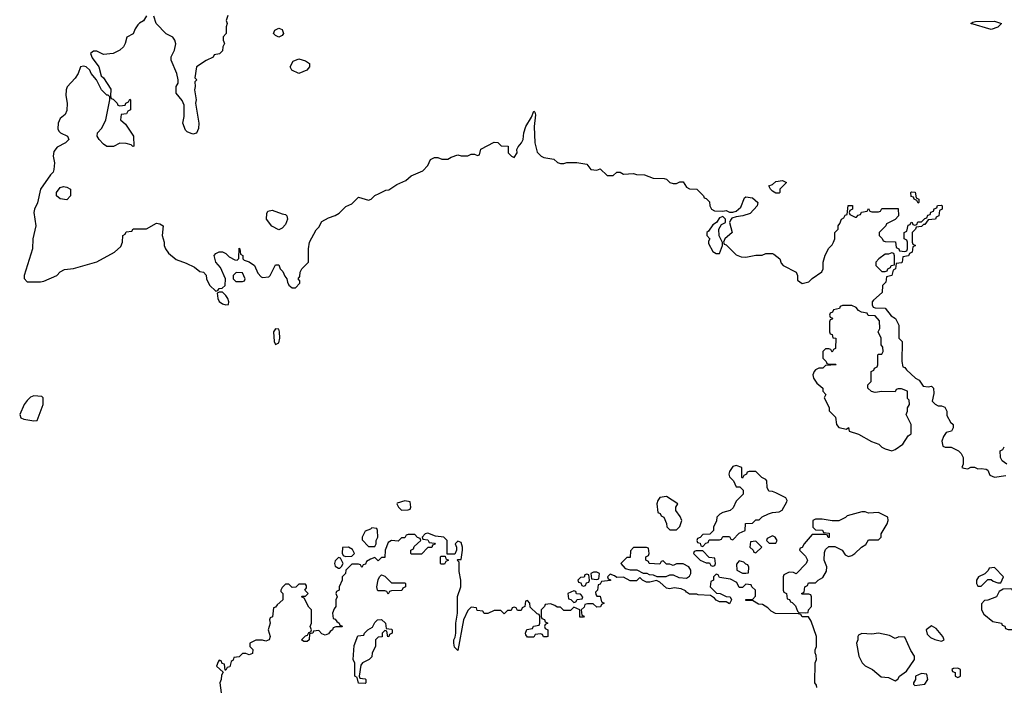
# Model space of a CAD drawing. Header units: inches. Extents: x 1980008 to 2252673, y 74414 to 260562.
# Tile 11 of 228: x 2091565 to 2097510, y 92383 to 96414. Entities that reach past the tile are written whole.
import ezdxf

# ---------------------------------------------------------------- set-up
doc = ezdxf.new("R2010")
doc.units = ezdxf.units.IN
doc.header["$MEASUREMENT"] = 0
doc.layers.add('C0099', color=7, linetype='Continuous')

msp = doc.modelspace()

# ---------------------------------------------------------------- linework, layer by layer
at = {"layer": 'C0099', "color": 5, "elevation": 40}
for points in [[(2092330, 96438), (2092313.2, 96406.8), (2092287.5, 96392.5), (2092278, 96382), (2092262, 96358), (2092250, 96328.7), (2092211.3, 96308.7), (2092201, 96270), (2092190.8, 96250), (2092170, 96229.2), (2092130, 96209.3), (2092070, 96204), (2092030, 96224), (2092010, 96224), (2091991.3, 96210), (2092003, 96183), (2092042.8, 96130), (2092056, 96076), (2092070, 96062), (2092114.4, 95994.4), (2092112.7, 95952.7), (2092118, 95938), (2092130, 95934), (2092154, 95910), (2092158, 95898), (2092170, 95894), (2092202, 95898), (2092206, 95910), (2092222, 95918), (2092230, 95934), (2092234, 95930), (2092234, 95870), (2092218, 95862), (2092210, 95846), (2092178, 95842), (2092174, 95810), (2092203.6, 95783.6), (2092251.3, 95710), (2092254, 95650), (2092248.4, 95648.4), (2092238, 95658), (2092207.3, 95667.3), (2092170, 95668), (2092131.1, 95648.8), (2092090, 95648), (2092070, 95662), (2092045.2, 95690), (2092033.2, 95710), (2092034, 95730), (2092060.1, 95759.9), (2092085.2, 95810), (2092108.7, 95930), (2092108, 95948), (2092098, 95958), (2092090, 95958), (2092059, 95990), (2092028.7, 96050), (2091995.3, 96090), (2091988.7, 96110), (2091966, 96130), (2091950, 96134), (2091931.3, 96128.7), (2091918, 96090), (2091899.8, 96060.2), (2091850.9, 96009.1), (2091844.7, 95990), (2091842.8, 95957.2), (2091850.8, 95910), (2091850, 95866), (2091838.8, 95841.2), (2091810, 95818), (2091796, 95790), (2091795.3, 95755.3), (2091801.4, 95741.4), (2091812, 95730), (2091854, 95710), (2091862, 95690), (2091842, 95670), (2091790, 95644), (2091770, 95618), (2091766.8, 95590), (2091774, 95550), (2091771.1, 95508.8), (2091766, 95494), (2091750, 95478), (2091690.7, 95390), (2091672.7, 95307.3), (2091654.8, 95270), (2091651, 95250), (2091662.8, 95170), (2091644.9, 95090), (2091642.8, 95030), (2091591, 94870), (2091591.3, 94851.3), (2091610, 94832), (2091690, 94831), (2091710, 94836), (2091788, 94870), (2091809.1, 94890.9), (2091835.3, 94904.7), (2091890, 94911.3), (2092030, 94951), (2092138, 95010), (2092174.6, 95045.4), (2092186, 95070), (2092188.4, 95111.6), (2092202, 95118), (2092207.3, 95132.7), (2092242, 95138), (2092250, 95152), (2092330, 95152), (2092390, 95184.7), (2092410, 95182), (2092432, 95170), (2092424.7, 95110), (2092438, 95070), (2092438, 95050), (2092444.7, 95030), (2092463.5, 95003.5), (2092510, 94966), (2092570, 94944.7), (2092619.8, 94919.8), (2092652.7, 94892.7), (2092674, 94890), (2092691.3, 94871.3), (2092692, 94850), (2092711.1, 94811.2), (2092750, 94774), (2092762, 94778), (2092768.4, 94791.6), (2092787.3, 94792.7), (2092806, 94810), (2092808, 94850), (2092778, 94918), (2092749.1, 94949.1), (2092738, 94990), (2092750, 95002), (2092770, 95012), (2092790, 95012), (2092810, 95002), (2092830, 94982), (2092863.6, 94963.6), (2092878, 94962), (2092887.3, 94972.7), (2092890, 95034), (2092894, 95030), (2092898, 94998), (2092912, 94990), (2092912, 94970), (2092921, 94961), (2092950, 94951.3), (2092982, 94930), (2093003.6, 94883.6), (2093022, 94862), (2093030, 94858), (2093070, 94862), (2093078, 94870), (2093110, 94934), (2093130, 94934), (2093138, 94910), (2093153.4, 94893.4), (2093165.2, 94865.2), (2093178, 94850), (2093181, 94830), (2093190, 94812), (2093210, 94794), (2093230, 94794), (2093256.4, 94823.6), (2093256.4, 94836.4), (2093246, 94850), (2093256.4, 94863.6), (2093258, 94890), (2093268, 94910), (2093308, 94950), (2093308, 95030), (2093315.3, 95070), (2093354.6, 95145.4), (2093370, 95162), (2093390, 95196), (2093430, 95218), (2093470, 95231.3), (2093493.6, 95246.4), (2093534.6, 95285.4), (2093570, 95302), (2093610, 95342), (2093670, 95324.7), (2093686, 95330), (2093710, 95352), (2093734.6, 95365.4), (2093775.3, 95384.7), (2093792.9, 95387.1), (2093842, 95418), (2093896, 95444), (2093929.2, 95470.8), (2093998, 95502), (2094030, 95534), (2094046, 95570), (2094070, 95582), (2094090, 95582), (2094112.7, 95572.7), (2094150, 95572), (2094170, 95584.7), (2094210, 95598), (2094230, 95591.3), (2094270, 95592), (2094290, 95602), (2094310, 95602), (2094330, 95594), (2094342, 95598), (2094350, 95632), (2094430, 95674), (2094451.6, 95671.6), (2094472.7, 95652.7), (2094514, 95650), (2094514, 95610), (2094534, 95590), (2094550, 95582), (2094568, 95610), (2094566, 95630), (2094573.6, 95646.4), (2094594, 95670), (2094604, 95690), (2094609.3, 95730), (2094621.2, 95770), (2094654.6, 95825.4), (2094670, 95862), (2094676, 95856), (2094678.8, 95838.8), (2094670.9, 95769.1), (2094676, 95670), (2094690, 95614), (2094714, 95590), (2094730, 95582), (2094790, 95572), (2094811.6, 95551.6), (2094830, 95544.7), (2094850, 95544.7), (2094869, 95551), (2094929.1, 95550.9), (2094990, 95542), (2095014, 95510), (2095050, 95504.7), (2095070, 95514), (2095112.7, 95472.7), (2095147.3, 95472.7), (2095170, 95494), (2095190, 95494), (2095210, 95482), (2095270, 95484.7), (2095290, 95478.8), (2095338, 95478), (2095390, 95458), (2095455.3, 95455.3), (2095470.9, 95450.9), (2095491.1, 95431.2), (2095510, 95424.7), (2095530, 95424.7), (2095550, 95434), (2095570, 95434), (2095590, 95402), (2095610, 95392), (2095654, 95390), (2095694, 95350), (2095698, 95338), (2095710, 95334), (2095730, 95314), (2095732, 95290), (2095742, 95270), (2095759.6, 95259.6), (2095810, 95258), (2095830, 95262), (2095850, 95252), (2095870, 95251.3), (2095890, 95258), (2095918.6, 95281.4), (2095941.2, 95338.8), (2095950, 95344.7), (2095990, 95338), (2096022, 95310), (2096018, 95290), (2095976, 95244), (2095930.9, 95229.1), (2095890, 95224), (2095865.4, 95214.6), (2095856, 95204), (2095851, 95189), (2095866, 95130), (2095822, 95090), (2095814, 95070), (2095818, 95058), (2095830, 95054), (2095890, 94994.8), (2095922, 94982), (2095950, 94980.7), (2096010, 94991.3), (2096048.4, 94991.6), (2096070, 95002), (2096110, 95002), (2096118, 94998), (2096154, 94970), (2096163.6, 94943.6), (2096174, 94930), (2096254, 94890), (2096262, 94870), (2096262, 94842), (2096290, 94822), (2096330, 94832), (2096348.9, 94851.2), (2096408.9, 94891.2), (2096415.3, 94910), (2096415.3, 94950), (2096428.9, 94991.2), (2096450, 95034), (2096470, 95054), (2096478, 95070), (2096486, 95090), (2096486, 95130), (2096506, 95150), (2096506, 95170), (2096516.4, 95183.6), (2096526, 95210), (2096542, 95218), (2096550, 95234), (2096562, 95238), (2096567.3, 95292.7), (2096592.7, 95292.7), (2096594, 95270), (2096578, 95262), (2096574, 95250), (2096578, 95238), (2096610, 95222), (2096618, 95222), (2096627.3, 95232.7), (2096642, 95238), (2096647.3, 95252.7), (2096682, 95258), (2096690, 95274), (2096698, 95258), (2096710, 95254), (2096750, 95254), (2096762, 95258), (2096770, 95274), (2096870, 95274), (2096872, 95230), (2096850, 95208), (2096798, 95182), (2096794, 95170), (2096754, 95130), (2096754, 95110), (2096772.7, 95092.7), (2096778, 95078), (2096790, 95074), (2096852.7, 95072.7), (2096858, 95038), (2096874, 95030), (2096878, 95018), (2096910, 95014), (2096922, 95018), (2096926, 95030), (2096926, 95070), (2096922, 95082), (2096906, 95090), (2096906, 95130), (2096922, 95138), (2096930, 95174), (2096942, 95178), (2096948.4, 95191.6), (2096954, 95190), (2096958, 95178), (2096970, 95174), (2096982, 95178), (2096987.3, 95192.7), (2097010, 95194), (2097030, 95214), (2097042, 95218), (2097047.3, 95232.7), (2097062, 95238), (2097067.3, 95252.7), (2097082, 95258), (2097087.3, 95272.7), (2097102, 95278), (2097107.3, 95292.7), (2097130, 95294), (2097134, 95290), (2097134, 95270), (2097118, 95262), (2097114, 95230), (2097098, 95222), (2097094, 95210), (2097050, 95206), (2097030, 95178), (2097022, 95178), (2097010, 95166), (2096978, 95162), (2096974, 95150), (2096954, 95130), (2096954, 95070), (2096958, 95058), (2096974, 95050), (2096958, 95042), (2096954, 95010), (2096938, 95002), (2096931.6, 94988.4), (2096898, 94982), (2096894, 94950), (2096890, 94946), (2096858, 94942), (2096854, 94910), (2096838, 94902), (2096831.6, 94868.4), (2096798, 94862), (2096794, 94830), (2096774, 94810), (2096772.7, 94767.3), (2096719.6, 94720.4), (2096712, 94710), (2096712.7, 94692.7), (2096718, 94678), (2096730, 94674), (2096790, 94672), (2096826.8, 94626.8), (2096852, 94610), (2096874, 94570), (2096874, 94490), (2096894, 94470), (2096892, 94350), (2096898, 94318), (2096910, 94314), (2096919.6, 94299.6), (2096974, 94250), (2096996.9, 94236.9), (2097021, 94201), (2097050, 94198), (2097070, 94202), (2097082, 94190), (2097083.6, 94156.4), (2097074, 94110), (2097091.6, 94091.6), (2097110, 94082), (2097130, 94082), (2097150, 94074), (2097162, 94050), (2097163.6, 94023.6), (2097184.7, 93984.7), (2097202, 93970), (2097202, 93950), (2097191.1, 93928.8), (2097158, 93922), (2097143.6, 93896.4), (2097132, 93870), (2097138, 93838), (2097152.7, 93832.7), (2097190, 93832), (2097234, 93810), (2097250, 93794), (2097262, 93770), (2097262, 93730), (2097254, 93710), (2097265.4, 93705.4), (2097290, 93702), (2097308.4, 93711.6), (2097330, 93712), (2097350, 93702), (2097370, 93704.7), (2097399.6, 93699.6), (2097410, 93694), (2097423.5, 93663.5), (2097450, 93651), (2097519, 93661)], [(2092821, 96439), (2092812, 96410), (2092818, 96390), (2092811.3, 96370), (2092812, 96330), (2092794, 96310), (2092794, 96290), (2092802, 96270), (2092792, 96250), (2092790, 96226), (2092771.6, 96208.4), (2092738, 96202), (2092732.7, 96187.3), (2092690, 96168), (2092632, 96130), (2092622, 96062), (2092634, 96050), (2092622, 96038), (2092624.7, 96010), (2092621, 95990), (2092630.7, 95929.3), (2092626, 95910), (2092646, 95790), (2092643.6, 95756.4), (2092631.6, 95728.4), (2092610, 95722), (2092576.5, 95736.5), (2092566, 95746), (2092548.9, 95788.8), (2092557.2, 95830), (2092558, 95898), (2092545.6, 95925.6), (2092508.7, 95970), (2092509, 96010), (2092522, 96030), (2092522, 96050), (2092513.2, 96090), (2092479, 96170), (2092479, 96190), (2092499, 96230), (2092508.4, 96268.4), (2092502, 96290), (2092490, 96308), (2092450, 96328.7), (2092388.7, 96390), (2092374.6, 96434.6)], [(2097526, 93730), (2097498, 93750), (2097488, 93770), (2097486, 93810), (2097502, 93818), (2097510, 93834)], [(2096378, 92382), (2096376.4, 92396.4), (2096366, 92410), (2096368.7, 92530), (2096375.3, 92550), (2096374.6, 92574.6), (2096368.7, 92590), (2096368.7, 92610), (2096375.3, 92630), (2096375.3, 92690), (2096343.1, 92783.1), (2096328, 92808), (2096290, 92808.7), (2096282, 92822), (2096267.3, 92827.3), (2096128.4, 92828.4), (2096103.1, 92843.1), (2096083.1, 92863.1), (2096050, 92882), (2096025.6, 92885.6), (2095990, 92906), (2095950, 92906), (2095950, 92914), (2095990, 92914), (2096007.3, 92932.7), (2096008, 92970), (2095986, 92990), (2095982, 93002), (2095950, 93006), (2095930, 92986), (2095910, 92986), (2095895.3, 93015.3), (2095856.4, 93036.4), (2095790, 93046), (2095782, 93062), (2095770, 93066), (2095754, 93050), (2095754, 93030), (2095738, 93022), (2095734, 92990), (2095772, 92952), (2095794, 92950), (2095830, 92932), (2095854, 92930), (2095862, 92910), (2095850, 92886), (2095830, 92898), (2095790, 92898), (2095770, 92908), (2095760.4, 92920.4), (2095736.4, 92936.4), (2095662, 92942), (2095654, 92946), (2095610, 92946), (2095590, 92958), (2095585.6, 92965.6), (2095558, 92978), (2095516, 92984), (2095490, 92978), (2095470, 92982), (2095430, 93018), (2095410, 93028.7), (2095370, 93018), (2095350, 93018), (2095326, 93030), (2095310, 93046), (2095290, 93026), (2095250, 93026), (2095210, 93048), (2095170, 93046), (2095156.4, 93056.4), (2095130, 93066), (2095114, 93050), (2095118, 93038), (2095132.7, 93032.7), (2095132.7, 93027.3), (2095078, 93022), (2095070, 93006), (2095058, 93002), (2095054, 92970), (2095042, 92958), (2095043.6, 92943.6), (2095050, 92934), (2095070, 92934), (2095078, 92898), (2095094, 92890), (2095078, 92882), (2095071.6, 92868.4), (2095050, 92866), (2095027.3, 92887.3), (2094992.7, 92887.3), (2094978, 92882), (2094972.7, 92867.3), (2094954, 92850), (2094958, 92818), (2094972.7, 92812.7), (2094970, 92806), (2094947.3, 92807.3), (2094946, 92850), (2094910, 92866), (2094890, 92846), (2094850, 92846), (2094830, 92866), (2094810, 92866), (2094796.4, 92876.4), (2094770, 92886), (2094738, 92882), (2094734, 92870), (2094714, 92850), (2094714, 92810), (2094718, 92798), (2094732.7, 92792.7), (2094738, 92778), (2094754, 92770), (2094738, 92762), (2094734, 92750), (2094738, 92738), (2094754, 92730), (2094754, 92690), (2094747.3, 92687.3), (2094727.3, 92687.3), (2094722, 92702), (2094710, 92706), (2094678, 92702), (2094670, 92686), (2094630, 92686), (2094620.4, 92700.4), (2094618, 92710), (2094627.3, 92732.7), (2094662, 92738), (2094667.3, 92752.7), (2094702, 92758), (2094706, 92770), (2094706, 92810), (2094702, 92822), (2094690, 92826), (2094647.3, 92867.3), (2094646, 92890), (2094630, 92906), (2094618, 92902), (2094614, 92870), (2094598, 92862), (2094592.7, 92847.3), (2094570, 92846), (2094562, 92862), (2094550, 92866), (2094538, 92862), (2094532.7, 92847.3), (2094510, 92846), (2094490, 92826), (2094470, 92846), (2094430, 92846), (2094391.6, 92828.4), (2094370, 92828), (2094362, 92842), (2094327.3, 92847.3), (2094322, 92862), (2094290, 92866), (2094270, 92846), (2094244.7, 92790), (2094210, 92606), (2094190, 92626), (2094185.2, 92650), (2094185.2, 92670), (2094194, 92686), (2094199, 92710), (2094199, 92770), (2094209, 92830), (2094209.1, 92930.9), (2094229, 92990), (2094228.9, 93028.8), (2094218, 93082), (2094218, 93138), (2094206, 93150), (2094210, 93154), (2094230, 93154), (2094239, 93210), (2094239, 93230), (2094230, 93258), (2094210, 93266), (2094194, 93250), (2094202, 93230), (2094202, 93210), (2094192.7, 93187.3), (2094146, 93186), (2094146, 93270), (2094126, 93290), (2094075.3, 93295.3), (2094030, 93313.2), (2094014, 93310), (2093994, 93290), (2093998, 93278), (2094030, 93274), (2094038, 93258), (2094070, 93254), (2094072.7, 93247.3), (2094058, 93242), (2094052.7, 93227.3), (2094030, 93226), (2093990, 93186), (2093930, 93186), (2093926, 93190), (2093926, 93210), (2093942, 93218), (2093947.3, 93232.7), (2093986, 93270), (2093982, 93282), (2093967.3, 93287.3), (2093950, 93306), (2093910, 93306), (2093898, 93302), (2093890, 93286), (2093870, 93286), (2093850, 93266), (2093810, 93268.7), (2093790, 93258), (2093771.3, 93210), (2093770, 93166), (2093750, 93166), (2093730, 93146), (2093710, 93166), (2093683.6, 93156.4), (2093658, 93142), (2093652.7, 93127.3), (2093638, 93122), (2093630, 93106), (2093622, 93122), (2093610, 93126), (2093570, 93126), (2093534, 93090), (2093532, 93070), (2093512, 93050), (2093511.3, 93030), (2093494, 92990), (2093494, 92970), (2093478, 92962), (2093474, 92950), (2093482, 92930), (2093474, 92910), (2093474, 92870), (2093463.6, 92856.4), (2093454, 92830), (2093458, 92798), (2093470, 92794), (2093479.6, 92779.6), (2093494, 92770), (2093498, 92758), (2093510, 92754), (2093512.7, 92747.3), (2093472.7, 92747.3), (2093458, 92742), (2093454, 92730), (2093439.6, 92720.4), (2093430, 92706), (2093410, 92698), (2093390, 92706), (2093370, 92726), (2093338, 92722), (2093334, 92710), (2093314, 92706), (2093312, 92670), (2093299.6, 92660.4), (2093280.4, 92660.4), (2093266, 92670), (2093290, 92694), (2093302, 92698), (2093310, 92714), (2093322, 92718), (2093326, 92730), (2093318, 92750), (2093326, 92770), (2093326, 92850), (2093310, 92866), (2093282, 92922), (2093266, 92930), (2093270, 92934), (2093290, 92934), (2093306, 92950), (2093286, 92970), (2093296.4, 92983.6), (2093296.4, 92996.4), (2093290, 93006), (2093250, 93006), (2093232.7, 92987.3), (2093210, 92986), (2093190, 93006), (2093170, 93006), (2093150, 92986), (2093142, 92970), (2093142, 92962), (2093154, 92950), (2093154, 92910), (2093119.6, 92880.4), (2093110, 92866), (2093098, 92862), (2093091.6, 92808.4), (2093078, 92802), (2093074, 92790), (2093078, 92770), (2093064.7, 92730), (2093078, 92690), (2093072, 92670), (2093050, 92662), (2093030, 92668), (2092990, 92668), (2092954, 92650), (2092954, 92630), (2092971.6, 92611.6), (2092970, 92586), (2092950, 92578), (2092930, 92586), (2092910, 92586), (2092890, 92566), (2092858, 92562), (2092852.7, 92547.3), (2092842, 92538), (2092832.7, 92507.3), (2092818, 92502), (2092810, 92486), (2092806, 92486), (2092802, 92522), (2092787.3, 92527.3), (2092782, 92542), (2092770, 92546), (2092763.6, 92536.4), (2092754, 92510), (2092794, 92474), (2092783.6, 92456.4), (2092782, 92430), (2092774, 92410), (2092782, 92350)]]:
    msp.add_lwpolyline(points, dxfattribs=at)
for points in [[(2097430, 96354), (2097308, 96390), (2097320.4, 96399.6), (2097336.4, 96403.6), (2097450, 96406), (2097494, 96390), (2097470, 96369)], [(2093130, 96308), (2093110, 96318), (2093098, 96330), (2093106, 96350), (2093130, 96362), (2093150, 96354), (2093158, 96330), (2093150, 96318)], [(2093250, 96088.7), (2093208.9, 96108.8), (2093198, 96130), (2093216.4, 96163.6), (2093250, 96178), (2093290, 96164.7), (2093314, 96150), (2093314, 96130), (2093298, 96110)], [(2096130, 95366), (2096110, 95378), (2096098, 95390), (2096088.7, 95410), (2096110, 95418), (2096130, 95436), (2096170, 95442), (2096179.6, 95439.6), (2096194, 95430), (2096154, 95390), (2096154, 95370), (2096150, 95366)], [(2091850, 95326.6), (2091810, 95332.3), (2091786, 95350), (2091786, 95370), (2091810, 95401), (2091830, 95406.8), (2091850, 95402.8), (2091870.7, 95390.7), (2091870.7, 95350)], [(2096990, 95306), (2096982, 95322), (2096966, 95330), (2096962, 95342), (2096947.3, 95347.3), (2096946, 95370), (2096950, 95374), (2096972.7, 95372.7), (2096978, 95338), (2096994, 95330), (2096994, 95310)], [(2093130, 95146), (2093087, 95167), (2093055.3, 95210), (2093056.4, 95243.6), (2093062, 95258), (2093090, 95264.7), (2093150, 95241), (2093170, 95238), (2093178, 95230), (2093181, 95210), (2093170, 95178), (2093150, 95155.3)], [(2095810, 95226), (2095790, 95218), (2095771.6, 95188.4), (2095750, 95175.3), (2095723.6, 95136.4), (2095714, 95130), (2095714, 95110), (2095731.3, 95090), (2095723.6, 95076.4), (2095723.6, 95063.6), (2095750, 95014), (2095770, 95002), (2095790, 95002), (2095808.7, 95050), (2095808.4, 95068.4), (2095788.9, 95108.8), (2095786, 95150), (2095803.1, 95176.9), (2095826, 95190), (2095826, 95210)], [(2096830, 95006), (2096810, 94998), (2096790, 94998), (2096752, 94970), (2096734, 94950), (2096734, 94930), (2096752, 94912), (2096770, 94894), (2096790, 94894), (2096802, 94898), (2096806, 94910), (2096822, 94918), (2096826, 94930), (2096846, 94934), (2096847.3, 94987.3), (2096842, 95002)], [(2092872.7, 94887.3), (2092854, 94870), (2092854, 94850), (2092870, 94834), (2092910, 94834), (2092922, 94838), (2092926, 94850), (2092910, 94886)], [(2092790, 94768), (2092770, 94768), (2092758, 94762), (2092761, 94730), (2092770, 94712), (2092790, 94698), (2092810, 94692), (2092826, 94694), (2092828, 94710), (2092822, 94730), (2092810, 94748)], [(2096590, 94688.7), (2096532.7, 94687.3), (2096518, 94682), (2096514, 94670), (2096478, 94662), (2096472.7, 94647.3), (2096458, 94642), (2096454, 94630), (2096458, 94618), (2096472, 94612), (2096470, 94606), (2096458, 94602), (2096454, 94590), (2096454, 94530), (2096458, 94518), (2096470, 94514), (2096474, 94494), (2096492, 94490), (2096491.3, 94428.7), (2096478, 94422), (2096470, 94406), (2096462, 94422), (2096450, 94426), (2096430, 94426), (2096414, 94410), (2096414, 94370), (2096434, 94350), (2096438, 94338), (2096450, 94334), (2096490, 94334), (2096494, 94330), (2096430, 94326), (2096414, 94310), (2096390, 94309), (2096370, 94299), (2096361, 94290), (2096354.8, 94270), (2096358.8, 94250), (2096378.8, 94218.8), (2096414, 94190), (2096414, 94170), (2096432, 94150), (2096422, 94130), (2096451.6, 94071.6), (2096452.7, 94052.7), (2096490, 94014), (2096496, 93970), (2096510, 93951.3), (2096558, 93942), (2096570, 93952), (2096574, 93930), (2096630, 93911.3), (2096707.1, 93867.1), (2096752, 93850), (2096770, 93832), (2096790, 93822), (2096830, 93811.3), (2096850, 93818), (2096898, 93850), (2096930, 93902), (2096947.3, 93912.7), (2096948, 93970), (2096918, 94030), (2096926, 94050), (2096926, 94070), (2096938, 94090), (2096936.4, 94116.4), (2096926, 94126), (2096926, 94170), (2096890, 94186), (2096870, 94186), (2096858, 94182), (2096850, 94166), (2096770, 94168.7), (2096730, 94162), (2096708.4, 94168.4), (2096686, 94190), (2096686, 94210), (2096706, 94230), (2096706, 94290), (2096722, 94298), (2096726, 94310), (2096742, 94318), (2096746, 94330), (2096746, 94390), (2096750, 94394), (2096770, 94394), (2096778, 94410), (2096776.4, 94436.4), (2096766, 94450), (2096766, 94490), (2096748, 94530), (2096758, 94550), (2096756.4, 94596.4), (2096730, 94626), (2096688.4, 94628.4), (2096682, 94642), (2096648.4, 94648.4), (2096630, 94658), (2096615.3, 94675.3)], [(2093110, 94548), (2093098, 94530), (2093101, 94470), (2093110, 94452), (2093130, 94462), (2093136, 94490), (2093134, 94530), (2093130, 94546)], [(2091650, 94142), (2091630, 94135.3), (2091610, 94115.3), (2091591.3, 94090), (2091564.7, 94030), (2091572, 94010), (2091590, 94001), (2091650, 93992), (2091670, 93994), (2091706, 94090), (2091706, 94130), (2091698, 94138)], [(2095890, 93722), (2095870, 93715.3), (2095850, 93686), (2095846, 93670), (2095850, 93654), (2095874, 93630), (2095890, 93594), (2095912.7, 93592.7), (2095932.7, 93572.7), (2095934, 93550), (2095890, 93506), (2095872.7, 93467.3), (2095854, 93450), (2095810, 93438), (2095791.6, 93428.4), (2095774, 93410), (2095771.6, 93388.4), (2095754, 93350), (2095754, 93330), (2095732.7, 93307.3), (2095690, 93306), (2095672.7, 93287.3), (2095658, 93282), (2095654, 93270), (2095658, 93258), (2095672.7, 93252.7), (2095678, 93238), (2095690, 93234), (2095707.3, 93252.7), (2095722, 93258), (2095727.3, 93272.7), (2095790, 93274), (2095802, 93278), (2095810, 93294), (2095850, 93294), (2095858, 93278), (2095870, 93274), (2095910, 93314), (2095946, 93330), (2095947.3, 93372.7), (2095990, 93374), (2096010, 93394), (2096030, 93394), (2096048.4, 93411.6), (2096086, 93430), (2096110, 93438), (2096150, 93442), (2096168.4, 93451.6), (2096196.4, 93503.6), (2096198, 93510), (2096190, 93526), (2096130, 93558), (2096110, 93566), (2096087.3, 93567.3), (2096078, 93590), (2096075.3, 93630), (2096070, 93638), (2096046, 93650), (2096010, 93686), (2095970, 93686), (2095958, 93682), (2095954, 93670), (2095938, 93662), (2095930, 93646), (2095926, 93650), (2095926, 93710)], [(2095470, 93535.3), (2095430, 93528), (2095418, 93510), (2095412, 93490), (2095418, 93438), (2095432.7, 93432.7), (2095438, 93418), (2095454, 93410), (2095471.1, 93371.2), (2095472, 93352), (2095490, 93334), (2095530, 93334), (2095550, 93354), (2095562, 93390), (2095553.6, 93413.6), (2095526, 93450), (2095526, 93470), (2095538, 93490)], [(2093890, 93508), (2093844.7, 93495.3), (2093842, 93490), (2093852, 93470), (2093870, 93452), (2093910, 93454), (2093922, 93458), (2093926, 93470), (2093922, 93502)], [(2096670, 93442), (2096650, 93442), (2096561, 93419), (2096550.9, 93409.1), (2096510, 93388), (2096470, 93388), (2096410, 93398), (2096370, 93398), (2096354, 93390), (2096354, 93350), (2096370, 93334), (2096411.6, 93331.6), (2096418, 93318), (2096452.7, 93312.7), (2096452.7, 93287.3), (2096447.3, 93287.3), (2096442, 93302), (2096430, 93306), (2096350, 93306), (2096302, 93250), (2096290, 93226), (2096278, 93222), (2096274, 93210), (2096310, 93174), (2096322, 93150), (2096314, 93130), (2096252.7, 93067.3), (2096236.4, 93076.4), (2096210, 93078), (2096178, 93062), (2096174, 93050), (2096174, 92970), (2096178, 92958), (2096194, 92950), (2096198, 92918), (2096212.7, 92912.7), (2096218, 92898), (2096230, 92894), (2096250, 92874), (2096262, 92842), (2096270, 92834), (2096310, 92832), (2096326, 92834), (2096328.4, 92851.6), (2096346, 92870), (2096346, 92930), (2096342, 92942), (2096330, 92946), (2096290, 92946), (2096286, 92950), (2096302, 92958), (2096306, 92990), (2096322, 92998), (2096327.3, 93012.7), (2096370, 93014), (2096386, 93030), (2096414.6, 93045.4), (2096436.4, 93083.6), (2096438, 93110), (2096422, 93150), (2096424, 93196), (2096430, 93214), (2096450, 93234), (2096487.3, 93232.7), (2096531.1, 93211.2), (2096550, 93182), (2096570, 93172), (2096590, 93178), (2096608, 93190), (2096648, 93230), (2096674.6, 93245.4), (2096690, 93274), (2096750, 93274), (2096766, 93290), (2096766, 93310), (2096802, 93370), (2096808, 93390), (2096806, 93410), (2096750, 93438), (2096690, 93435.3)], [(2093690, 93346), (2093682, 93338), (2093650, 93326), (2093632, 93290), (2093632.7, 93272.7), (2093670, 93234), (2093710, 93234), (2093718, 93250), (2093718, 93270), (2093728, 93290), (2093726, 93330), (2093722, 93342)], [(2096110, 93298), (2096078, 93282), (2096074, 93270), (2096090, 93254), (2096130, 93254), (2096138, 93270), (2096126, 93290)], [(2093550, 93228), (2093514, 93226), (2093512.7, 93192.7), (2093518, 93178), (2093532.7, 93172.7), (2093570, 93174), (2093586, 93190), (2093574.6, 93214.6)], [(2095350, 93226), (2095270, 93226), (2095252.7, 93207.3), (2095250, 93166), (2095230, 93166), (2095194, 93130), (2095221, 93101), (2095250, 93092), (2095291.1, 93091.2), (2095330, 93072), (2095351.6, 93071.6), (2095364.7, 93064.7), (2095390, 93062), (2095411.6, 93051.6), (2095468.4, 93051.6), (2095490, 93062), (2095510, 93062), (2095545.4, 93045.4), (2095590, 93042), (2095610, 93054), (2095618, 93070), (2095618, 93090), (2095606, 93110), (2095570, 93128), (2095530, 93128.7), (2095510, 93118), (2095490, 93126), (2095470, 93126), (2095450, 93146), (2095438, 93142), (2095430, 93126), (2095366, 93130), (2095362, 93142), (2095346, 93150), (2095346, 93170), (2095362, 93178), (2095366, 93190), (2095362, 93222)], [(2096010, 93266), (2095978, 93262), (2095974, 93230), (2095994, 93210), (2095998, 93198), (2096010, 93194), (2096046, 93230)], [(2093490, 93166), (2093470, 93146), (2093466, 93130), (2093470, 93114), (2093490, 93102), (2093498, 93102), (2093508, 93112), (2093518, 93130), (2093502, 93162)], [(2094110, 93126), (2094106, 93130), (2094106, 93170), (2094110, 93174), (2094134, 93174), (2094138, 93158), (2094154, 93150), (2094138, 93142), (2094130, 93126)], [(2095690, 93206), (2095650, 93206), (2095638, 93202), (2095634, 93190), (2095674, 93150), (2095710, 93134), (2095730, 93134), (2095738, 93118), (2095750, 93114), (2095762, 93118), (2095766, 93130), (2095762, 93162), (2095727.3, 93167.3)], [(2095910, 93146), (2095892.7, 93127.3), (2095894, 93090), (2095930, 93072), (2095950, 93072), (2095966, 93074), (2095967.3, 93107.3), (2095962, 93122), (2095950, 93126), (2095938, 93138)], [(2097450, 93106), (2097418, 93102), (2097412.7, 93087.3), (2097392.7, 93067.3), (2097354, 93050), (2097342, 93030), (2097342, 93010), (2097350, 92994), (2097370, 92994), (2097410, 93034), (2097430, 93034), (2097443.6, 93023.6), (2097470, 93014), (2097490, 93014), (2097506, 93050)], [(2093810, 93014), (2093890, 93014), (2093894, 93010), (2093894, 92990), (2093878, 92982), (2093872.7, 92967.3), (2093810, 92966), (2093798, 92962), (2093790, 92946), (2093782, 92962), (2093770, 92966), (2093730, 92966), (2093726, 92970), (2093722, 92990), (2093729.1, 93030.9), (2093738, 93050), (2093750, 93062), (2093770, 93054)], [(2094990, 93066), (2094978, 93062), (2094972.7, 93047.3), (2094950, 93046), (2094934, 93030), (2094938, 93018), (2094952.7, 93012.7), (2094958, 92998), (2094970, 92994), (2094982, 92998), (2094987.3, 93012.7), (2095002, 93018), (2095006, 93030), (2095002, 93062)], [(2095050, 93078), (2095030, 93078), (2095014, 93070), (2095018, 93038), (2095050, 93034), (2095062, 93038), (2095066, 93070)], [(2094910, 92966), (2094874, 92950), (2094878, 92918), (2094892.7, 92912.7), (2094910, 92894), (2094922, 92898), (2094930, 92914), (2094962, 92918), (2094966, 92930), (2094950, 92946), (2094927.3, 92947.3), (2094922, 92962)], [(2097550, 92978), (2097503.6, 92976.4), (2097479.6, 92960.4), (2097462, 92930), (2097410, 92908), (2097390, 92906), (2097372.7, 92887.3), (2097371.3, 92850), (2097385.4, 92825.4), (2097441, 92781), (2097494, 92770), (2097498, 92758), (2097512.7, 92752.7), (2097518, 92738), (2097532.7, 92732.7), (2097570, 92732), (2097590, 92752), (2097599, 92770), (2097608, 92810), (2097598, 92850), (2097598, 92870), (2097578, 92910), (2097568.7, 92950), (2097554.6, 92974.6)], [(2093788, 92688), (2093782, 92722), (2093770, 92726), (2093754, 92710), (2093752.7, 92687.3), (2093730, 92686), (2093714, 92670), (2093714, 92630), (2093692, 92590), (2093690, 92566), (2093674, 92550), (2093634, 92530), (2093623.6, 92516.4), (2093614, 92450), (2093618, 92438), (2093650, 92434), (2093654, 92430), (2093654, 92410), (2093650, 92406), (2093610, 92408), (2093602, 92442), (2093588, 92450), (2093588.4, 92528.4), (2093578, 92550), (2093584.7, 92635.3), (2093607.3, 92692.7), (2093642, 92698), (2093646, 92710), (2093666, 92730), (2093694.6, 92745.4), (2093710, 92774), (2093726, 92790), (2093750, 92792), (2093774, 92770), (2093778, 92738), (2093810, 92734), (2093814, 92730), (2093814, 92710), (2093798, 92702), (2093794, 92690)], [(2097070, 92753.2), (2097038, 92730), (2097044, 92704), (2097064.5, 92684.5), (2097090, 92671.3), (2097130, 92662), (2097146, 92670), (2097138, 92690), (2097098, 92738)], [(2096750, 92709.2), (2096710, 92704), (2096650, 92708.7), (2096630, 92698), (2096624.7, 92690), (2096624.7, 92670), (2096618, 92650), (2096632, 92570), (2096652, 92530), (2096670, 92512), (2096714, 92490), (2096766.4, 92446.4), (2096810, 92442), (2096850, 92422), (2096868, 92432), (2096878, 92450), (2096920.4, 92479.6), (2096968, 92550), (2096968, 92570), (2096944.7, 92604.7), (2096910, 92686), (2096872.7, 92687.3), (2096850, 92678), (2096816.4, 92696.4)], [(2097010, 92466), (2096974, 92450), (2096974, 92430), (2096962, 92410), (2096962, 92402), (2096970, 92394), (2097030, 92402), (2097048, 92430), (2097042, 92462)], [(2097230, 92498), (2097203.6, 92496.4), (2097194, 92490), (2097198, 92478), (2097212.7, 92472.7), (2097214, 92450), (2097230, 92442), (2097246, 92450), (2097246, 92490)]]:
    msp.add_lwpolyline(points, close=True, dxfattribs=at)

doc.saveas('drawing.dxf')
